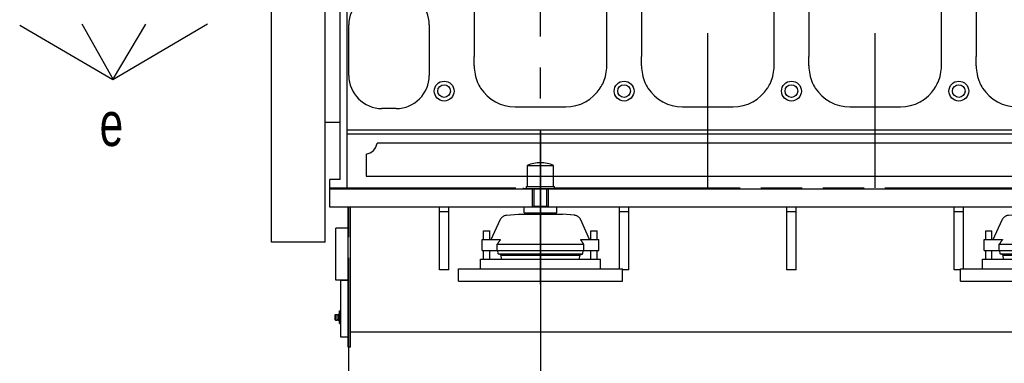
# Model space of a CAD drawing. Header units: millimetres. Extents: x 0 to 1189, y 0 to 841.
# Tile 3 of 117: x 108 to 263, y 95 to 149. Entities that reach past the tile are written whole.
import ezdxf
from ezdxf.enums import TextEntityAlignment as Align

# ---------------------------------------------------------------- set-up
doc = ezdxf.new("R2010")
doc.units = ezdxf.units.MM
doc.header["$LTSCALE"] = 65.395
doc.linetypes.add('CENTER', pattern=[0.6, 0.375, -0.075, 0.075, -0.075])
doc.linetypes.add('PHANTOM', pattern=[0.8, 0.45, -0.05, 0.1, -0.05, 0.1, -0.05])
doc.layers.get('0').update_dxf_attribs({"linetype": 'CONTINUOUS'})
for name, color, linetype in [('1907_731000_02_SIMPLE1_D_ABL517', 7, 'CONTINUOUS'), ('1907_731000_02_SIMPLE1_T1_D_PBL518', 7, 'CONTINUOUS'), ('1907_733000_06_SIMPLE1_A_ABL563', 7, 'CONTINUOUS'), ('1907_733000_06_SIMPLE1_T2_A_PBL564', 7, 'CONTINUOUS'), ('1907_734000_04_SIMPLE1_C_ABL525', 7, 'CONTINUOUS'), ('1907_734000_04_SIMPLE1_T1_C_PBL526', 7, 'CONTINUOUS'), ('1947_000000_IMO-2_SKL_PBL565', 7, 'CONTINUOUS'), ('1947_111100_12_SIMPLE1_T1_X_PBL533', 7, 'CONTINUOUS'), ('1947_111100_12_SIMPLE1_X_ABL532', 7, 'CONTINUOUS'), ('1947_111200_09_SIMPLE1_C_ABL529', 7, 'CONTINUOUS'), ('1947_111200_09_SIMPLE1_T10_C_PBL534', 7, 'CONTINUOUS'), ('1947_111200_09_SIMPLE1_T12_C_PBL545', 7, 'CONTINUOUS'), ('1947_111200_09_SIMPLE1_T12_C_PBL566', 7, 'CONTINUOUS'), ('1947_111200_09_SIMPLE1_T12_C_PBL574', 7, 'CONTINUOUS'), ('1947_111200_09_SIMPLE1_T12_C_PBL604', 7, 'CONTINUOUS'), ('1947_122000_06_SIMPLE1_B_ABL523', 7, 'CONTINUOUS'), ('1947_122000_06_SIMPLE1_T1_B_PBL524', 7, 'CONTINUOUS'), ('32007_040000_TLKGS_KS_V_ABL515', 7, 'CONTINUOUS'), ('32007_041000_TLKGS_KS_V_ABL516', 7, 'CONTINUOUS'), ('32007_313000_01_SIMPLE1_T1_X_PBL528', 7, 'CONTINUOUS'), ('32007_313000_01_SIMPLE1_X_ABL527', 7, 'CONTINUOUS'), ('32087_000000_TLKGS_MARKETING_ABL510', 7, 'CONTINUOUS'), ('32087_030000_TLKGS_V_ABL511', 7, 'CONTINUOUS'), ('32087_100000_TLKGS_V_ABL512', 7, 'CONTINUOUS'), ('32087_111000_01_SIMPLE1_X_ABL531', 7, 'CONTINUOUS'), ('32087_151200_XX_SIMPLE1_T1_X_PBL514', 7, 'CONTINUOUS'), ('32087_151200_XX_SIMPLE1_T2_X_PBL544', 7, 'CONTINUOUS'), ('32087_151200_XX_SIMPLE1_T2_X_PBL573', 7, 'CONTINUOUS'), ('32087_151200_XX_SIMPLE1_X_ABL513', 7, 'CONTINUOUS'), ('right_6_VBL509', 7, 'CONTINUOUS')]:
    doc.layers.add(name, color=color, linetype=linetype)
doc.styles.get("Standard").update_dxf_attribs({"font": 'txt', "width": 0.6})
doc.dimstyles.new('DIMSTYLE_1', dxfattribs={"dimtxt": 3.5, "dimasz": 3.5, "dimexe": 1.8, "dimexo": 0, "dimgap": 0.875, "dimtad": 1, "dimlfac": 20, "dimdsep": 46, "dimtxsty": 'Standard', "dimblk": '_FILLED', "dimblk1": '_FILLED', "dimblk2": '_FILLED', "dimcen": 0.09, "dimadec": 0, "dimazin": 0, "dimtp": 2, "dimtm": 2, "dimtfac": 1, "dimtofl": 0, "dimtmove": 0, "dimatfit": 3, "dimldrblk": '_FILLED', "dimfxl": 1, "dimtolj": 1, "dimarcsym": 0})

# ---------------------------------------------------------------- blocks, each defined once
blk = doc.blocks.new('_FILLED')
at = {"color": 0, "linetype": 'ByBlock'}
blk.add_solid([(0, 0), (-1, 0.167), (-1, -0.167)], dxfattribs=at)
blk = doc.blocks.new('*D7')
at = {"color": 2, "linetype": 'Continuous'}
for p, q in [((452.2, 146.35), (452.2, 68.6)), ((190, 107.52), (190, 68.6)), ((190, 70.4), (321.1, 70.4)), ((452.2, 70.4), (321.1, 70.4))]:
    blk.add_line(p, q, dxfattribs=at)
at = {"color": 2, "linetype": 'Continuous', "xscale": 3.5, "yscale": 3.5, "zscale": 3.5, "rotation": 180}
blk.add_blockref('_FILLED', (190, 70.4), dxfattribs=at)
at = {"color": 2, "linetype": 'Continuous', "xscale": 3.5, "yscale": 3.5, "zscale": 3.5}
blk.add_blockref('_FILLED', (452.2, 70.4), dxfattribs=at)
at = {"color": 2, "linetype": 'Continuous', "width": 0.672619}
blk.add_text('5244', height=3.5, dxfattribs=at).set_placement((321.1, 71.28), align=Align.CENTER)
blk = doc.blocks.new('32087_151200_XX_SIMPLE1_T1_X_PBL514', base_point=(297.52, 102.61))
at = {"layer": '32087_151200_XX_SIMPLE1_T1_X_PBL514', "color": 8, "linetype": 'PHANTOM'}
for p, q in [((156.65, 119.65), (156.65, 122.65)), ((156.65, 122.65), (187.79, 122.65)), ((187.25, 122.65), (187.25, 122.55)), ((187.25, 122.55), (188.75, 122.55)), ((188.75, 119.65), (188.75, 122.55)), ((191.25, 119.65), (191.25, 122.55)), ((191.25, 122.55), (192.75, 122.55)), ((192.21, 122.65), (267.29, 122.65)), ((192.75, 122.65), (192.75, 122.55)), ((156.65, 119.65), (188.75, 119.65)), ((159.65, 82.15), (159.65, 119.65)), ((174, 109.65), (174, 119.65)), ((174, 118.9), (175.5, 118.9)), ((175.5, 109.65), (175.5, 119.65)), ((191.25, 119.65), (268.25, 119.65)), ((202.5, 109.85), (202.5, 119.65)), ((202.5, 118.9), (204, 118.9)), ((204, 109.65), (204, 119.65)), ((229, 109.65), (229, 119.65)), ((229, 118.9), (230.5, 118.9)), ((230.5, 109.65), (230.5, 119.65)), ((255.5, 109.65), (255.5, 119.65)), ((255.5, 118.9), (257, 118.9)), ((257, 109.85), (257, 119.65)), ((159.55, 116.27), (157.6, 116.27)), ((157.6, 108.03), (157.6, 116.27)), ((175.5, 109.65), (174, 109.65)), ((204, 109.65), (203, 109.65)), ((230.5, 109.65), (229, 109.65)), ((256.5, 109.65), (255.5, 109.65)), ((159.65, 108.03), (157.6, 108.03)), ((158.15, 101.15), (158.15, 103.15)), ((158.15, 103.15), (158.4, 103.15)), ((157.47, 102.55), (157.52, 102.6)), ((157.47, 101.75), (157.47, 102.55)), ((157.47, 101.75), (157.52, 101.7)), ((157.52, 101.7), (157.52, 102.6)), ((157.52, 102.6), (157.83, 102.6)), ((157.52, 101.7), (157.83, 101.7)), ((157.83, 101.7), (157.83, 102.6)), ((157.83, 102.6), (157.9, 102.56)), ((157.83, 101.7), (157.9, 101.74)), ((157.95, 102.55), (158.07, 102.6)), ((157.95, 101.75), (158.07, 101.7)), ((158.07, 101.58), (158.07, 102.72)), ((158.07, 102.72), (158.15, 102.72)), ((158.07, 101.58), (158.15, 101.58)), ((158.15, 101.15), (158.4, 101.15))]:
    blk.add_line(p, q, dxfattribs=at)
for centre, start, end in [((157.93, 102.61), 240.0257, 292.5816), ((157.93, 101.69), 67.4184, 119.9743)]:
    blk.add_arc(centre, 0.06, start, end, dxfattribs=at)
blk = doc.blocks.new('32087_151200_XX_SIMPLE1_T2_X_PBL544', base_point=(190, 118.82))
at = {"layer": '32087_151200_XX_SIMPLE1_T2_X_PBL544', "color": 2, "linetype": 'CENTER'}
blk.add_line((190, 131.65), (190, 105.98), dxfattribs=at)
at = {"layer": '32087_151200_XX_SIMPLE1_T2_X_PBL544', "color": 8, "linetype": 'PHANTOM'}
for p, q in [((187.92, 122.91), (187.92, 126.21)), ((187.92, 126.21), (192.08, 126.21)), ((192.08, 122.91), (192.08, 126.21)), ((187.79, 122.55), (187.79, 122.91)), ((187.79, 122.91), (192.21, 122.91)), ((188.75, 122.55), (191.25, 122.55)), ((189.01, 119.75), (189.01, 122.55)), ((190.99, 119.75), (190.99, 122.55)), ((192.21, 122.55), (192.21, 122.91)), ((187.4, 118.73), (187.4, 119.65)), ((187.4, 118.73), (192.6, 118.73)), ((188.56, 118.48), (188.56, 118.73)), ((188.75, 119.75), (191.25, 119.75)), ((191.44, 118.48), (191.44, 118.73)), ((192.6, 118.73), (192.6, 119.65)), ((182.21, 114.49), (183.6, 117.58)), ((184.63, 118.32), (186.5, 118.48)), ((186.5, 118.48), (193.5, 118.48)), ((195.37, 118.32), (193.5, 118.48)), ((197.79, 114.49), (196.4, 117.58)), ((181, 114.49), (181, 115.85)), ((181, 115.85), (182, 115.85)), ((182, 114.49), (182, 115.85)), ((198, 114.49), (198, 115.85)), ((198, 115.85), (199, 115.85)), ((199, 114.49), (199, 115.85)), ((180.75, 112.74), (180.75, 114.49)), ((180.75, 114.49), (183.68, 114.49)), ((196.32, 114.49), (199.25, 114.49)), ((199.25, 112.74), (199.25, 114.49)), ((180.75, 112.74), (199.25, 112.74)), ((181, 111.35), (181, 112.74)), ((182, 111.35), (182, 112.74)), ((183.15, 112.74), (183.15, 113.74)), ((183.15, 113.74), (196.85, 113.74)), ((183.28, 112.23), (183.26, 112.74)), ((196.72, 112.23), (196.74, 112.74)), ((196.85, 112.74), (196.85, 113.74)), ((198, 111.35), (198, 112.74)), ((199, 111.35), (199, 112.74)), ((180.5, 109.85), (180.5, 111.35)), ((180.5, 111.35), (199.5, 111.35)), ((183.77, 111.98), (183.28, 112.23)), ((183.28, 112.23), (196.72, 112.23)), ((183.84, 111.35), (183.77, 111.98)), ((183.77, 111.98), (196.23, 111.98)), ((196.16, 111.35), (196.23, 111.98)), ((196.23, 111.98), (196.72, 112.23)), ((199.5, 109.85), (199.5, 111.35)), ((177, 107.85), (177, 109.85)), ((177, 109.85), (203, 109.85)), ((203, 107.85), (203, 109.85)), ((177, 107.85), (203, 107.85))]:
    blk.add_line(p, q, dxfattribs=at)
for centre, radius, start, end in [((190, 121.51), 5.14, 66.0588, 113.9412), ((184.74, 117.07), 1.25, 95, 155.8195), ((195.26, 117.07), 1.25, 24.1805, 85)]:
    blk.add_arc(centre, radius, start, end, dxfattribs=at)
for points, knots in [([(183.68, 114.49), (183.63, 114.43), (183.45, 114.19), (183.28, 113.94), (183.15, 113.74)], [0, 0, 0, 0, 0.247602, 1, 1, 1, 1]), ([(196.85, 113.74), (196.81, 113.81), (196.64, 114.06), (196.46, 114.31), (196.32, 114.49)], [0, 0, 0, 0, 0.252037, 1, 1, 1, 1])]:
    blk.add_open_spline(points, degree=3, knots=knots, dxfattribs=at)
blk = doc.blocks.new('32087_151200_XX_SIMPLE1_T2_X_PBL573', base_point=(269.5, 118.82))
at = {"layer": '32087_151200_XX_SIMPLE1_T2_X_PBL573', "color": 2, "linetype": 'CENTER'}
blk.add_line((269.5, 131.65), (269.5, 105.98), dxfattribs=at)
at = {"layer": '32087_151200_XX_SIMPLE1_T2_X_PBL573', "color": 8, "linetype": 'PHANTOM'}
for p, q in [((267.42, 126.21), (271.58, 126.21)), ((267.42, 122.91), (267.42, 126.21)), ((271.58, 122.91), (271.58, 126.21)), ((267.29, 122.91), (271.71, 122.91)), ((267.29, 122.55), (267.29, 122.91)), ((268.25, 122.55), (270.75, 122.55)), ((268.51, 119.75), (268.51, 122.55)), ((270.49, 119.75), (270.49, 122.55)), ((271.71, 122.55), (271.71, 122.91)), ((266.9, 118.73), (266.9, 119.65)), ((266.9, 118.73), (272.1, 118.73)), ((268.06, 118.48), (268.06, 118.73)), ((268.25, 119.75), (270.75, 119.75)), ((270.94, 118.48), (270.94, 118.73)), ((272.1, 118.73), (272.1, 119.65)), ((261.71, 114.49), (263.1, 117.58)), ((264.13, 118.32), (266, 118.48)), ((266, 118.48), (273, 118.48)), ((274.87, 118.32), (273, 118.48)), ((277.29, 114.49), (275.9, 117.58)), ((260.5, 115.85), (261.5, 115.85)), ((260.5, 114.49), (260.5, 115.85)), ((261.5, 114.49), (261.5, 115.85)), ((277.5, 115.85), (278.5, 115.85)), ((277.5, 114.49), (277.5, 115.85)), ((278.5, 114.49), (278.5, 115.85)), ((260.25, 114.49), (263.18, 114.49)), ((260.25, 112.74), (260.25, 114.49)), ((275.82, 114.49), (278.75, 114.49)), ((278.75, 112.74), (278.75, 114.49)), ((260.25, 112.74), (278.75, 112.74)), ((260.5, 111.35), (260.5, 112.74)), ((261.5, 111.35), (261.5, 112.74)), ((262.65, 113.74), (276.35, 113.74)), ((262.65, 112.74), (262.65, 113.74)), ((262.79, 112.23), (262.76, 112.74)), ((276.21, 112.23), (276.24, 112.74)), ((276.35, 112.74), (276.35, 113.74)), ((277.5, 111.35), (277.5, 112.74)), ((278.5, 111.35), (278.5, 112.74)), ((260, 111.35), (279, 111.35)), ((260, 109.85), (260, 111.35)), ((263.27, 111.98), (262.79, 112.23)), ((262.79, 112.23), (276.21, 112.23)), ((263.27, 111.98), (275.73, 111.98)), ((263.34, 111.35), (263.27, 111.98)), ((275.66, 111.35), (275.73, 111.98)), ((275.73, 111.98), (276.21, 112.23)), ((279, 109.85), (279, 111.35)), ((256.5, 109.85), (282.5, 109.85)), ((256.5, 107.85), (256.5, 109.85)), ((282.5, 107.85), (282.5, 109.85)), ((256.5, 107.85), (282.5, 107.85))]:
    blk.add_line(p, q, dxfattribs=at)
for centre, radius, start, end in [((269.5, 121.51), 5.14, 66.0588, 113.9412), ((264.24, 117.07), 1.25, 95, 155.8195), ((274.76, 117.07), 1.25, 24.1805, 85)]:
    blk.add_arc(centre, radius, start, end, dxfattribs=at)
for points, knots in [([(263.18, 114.49), (263.13, 114.43), (262.95, 114.19), (262.78, 113.94), (262.65, 113.74)], [0, 0, 0, 0, 0.247602, 1, 1, 1, 1]), ([(276.35, 113.74), (276.31, 113.81), (276.14, 114.06), (275.96, 114.31), (275.82, 114.49)], [0, 0, 0, 0, 0.252037, 1, 1, 1, 1])]:
    blk.add_open_spline(points, degree=3, knots=knots, dxfattribs=at)
blk = doc.blocks.new('32087_151200_XX_SIMPLE1_X_ABL513', base_point=(297.52, 106.03))
at = {"layer": '32087_151200_XX_SIMPLE1_T1_X_PBL514'}
blk.add_blockref('32087_151200_XX_SIMPLE1_T1_X_PBL514', (297.52, 102.61), dxfattribs=at)
at = {"layer": '32087_151200_XX_SIMPLE1_T2_X_PBL544'}
blk.add_blockref('32087_151200_XX_SIMPLE1_T2_X_PBL544', (190, 118.82), dxfattribs=at)
at = {"layer": '32087_151200_XX_SIMPLE1_T2_X_PBL573'}
blk.add_blockref('32087_151200_XX_SIMPLE1_T2_X_PBL573', (269.5, 118.82), dxfattribs=at)
blk = doc.blocks.new('1947_122000_06_SIMPLE1_T1_B_PBL524', base_point=(284.88, 109.95))
at = {"layer": '1947_122000_06_SIMPLE1_T1_B_PBL524', "color": 7, "linetype": 'Continuous'}
for p, q in [((156.65, 119.6), (156.65, 122.5)), ((156.65, 122.5), (159.4, 122.5)), ((413.1, 119.6), (156.65, 119.6)), ((159.55, 97.4), (159.55, 119.6)), ((159.95, 97.4), (159.95, 119.6)), ((158.4, 99), (158.4, 108)), ((159.55, 108), (158.4, 108)), ((159.95, 99.85), (407.75, 99.85)), ((159.55, 99), (158.4, 99)), ((159.95, 97.4), (159.55, 97.4))]:
    blk.add_line(p, q, dxfattribs=at)
blk = doc.blocks.new('1947_122000_06_SIMPLE1_B_ABL523', base_point=(284.875, 109.95))
at = {"layer": '1947_122000_06_SIMPLE1_T1_B_PBL524'}
blk.add_blockref('1947_122000_06_SIMPLE1_T1_B_PBL524', (284.875, 109.95), dxfattribs=at)
blk = doc.blocks.new('1947_111200_09_SIMPLE1_T10_C_PBL534', base_point=(166.03, 144.5))
at = {"layer": '1947_111200_09_SIMPLE1_T10_C_PBL534', "color": 7, "linetype": 'Continuous'}
for p, q in [((164.9, 153.75), (167.15, 153.75)), ((159.65, 140.5), (159.65, 148.5)), ((172.4, 148.5), (172.4, 140.5)), ((167.15, 135.25), (164.9, 135.25))]:
    blk.add_line(p, q, dxfattribs=at)
for centre, start, end in [((164.9, 148.5), 90, 180), ((167.15, 148.5), 0, 90), ((164.9, 140.5), 180, 270), ((167.15, 140.5), 270, 360)]:
    blk.add_arc(centre, 5.25, start, end, dxfattribs=at)
blk = doc.blocks.new('1947_111200_09_SIMPLE1_T12_C_PBL545', base_point=(190, 153.75))
at = {"layer": '1947_111200_09_SIMPLE1_T12_C_PBL545', "color": 7, "linetype": 'Continuous'}
for p, q in [((194, 172), (185.99, 172)), ((179.5, 165.49), (179.51, 164.01)), ((179.51, 164.01), (179.51, 143.5)), ((200.49, 143.49), (200.49, 164)), ((200.5, 141.99), (200.49, 143.49)), ((199.47, 138.5), (199.48, 138.51)), ((186, 135.5), (194, 135.5))]:
    blk.add_line(p, q, dxfattribs=at)
for centre, radius, start, end in [((186.01, 165.48), 6.52, 90.1732, 147.2173), ((194, 165.5), 6.5, 32.694, 90), ((185.95, 165.52), 6.44, 147.2173, 156.5056), ((194.02, 165.58), 6.44, 22.9923, 32.2056), ((186, 165.5), 6.5, 156.5056, 180.0668), ((194, 165.5), 6.49, 359.9828, 23.5645), ((188.39, 164.75), 12.12, 356.489, 3.557), ((144.96, 142.75), 34.55, 358.7753, 1.2482), ((186, 142), 6.49, 179.9178, 203.6301), ((194, 142), 6.5, 336.5214, 359.9537), ((185.97, 141.92), 6.44, 203.1105, 212.1454), ((194.06, 141.97), 6.43, 327.5209, 336.5982), ((186, 142), 6.5, 212.5834, 270.0031), ((194, 142), 6.5, 270, 327.37)]:
    blk.add_arc(centre, radius, start, end, dxfattribs=at)
blk = doc.blocks.new('1947_111200_09_SIMPLE1_T12_C_PBL566', base_point=(216.5, 153.75))
at = {"layer": '1947_111200_09_SIMPLE1_T12_C_PBL566', "color": 7, "linetype": 'Continuous'}
for p, q in [((220.5, 172), (212.49, 172)), ((206, 165.49), (206.01, 164.01)), ((206.01, 164.01), (206.01, 143.5)), ((226.99, 143.49), (226.99, 164)), ((227, 141.99), (226.99, 143.49)), ((225.97, 138.5), (225.98, 138.51)), ((212.5, 135.5), (220.5, 135.5))]:
    blk.add_line(p, q, dxfattribs=at)
for centre, radius, start, end in [((212.51, 165.48), 6.52, 90.1732, 147.2173), ((220.5, 165.5), 6.5, 32.694, 90), ((212.45, 165.52), 6.44, 147.2173, 156.5056), ((220.52, 165.58), 6.44, 22.9923, 32.2056), ((212.5, 165.5), 6.5, 156.5056, 180.0668), ((220.5, 165.5), 6.49, 359.9828, 23.5645), ((214.89, 164.75), 12.12, 356.489, 3.557), ((171.46, 142.75), 34.55, 358.7753, 1.2482), ((212.5, 142), 6.49, 179.9178, 203.6301), ((220.5, 142), 6.5, 336.5214, 359.9537), ((212.47, 141.92), 6.44, 203.1105, 212.1454), ((220.56, 141.97), 6.43, 327.5209, 336.5982), ((212.5, 142), 6.5, 212.5834, 270.0031), ((220.5, 142), 6.5, 270, 327.37)]:
    blk.add_arc(centre, radius, start, end, dxfattribs=at)
blk = doc.blocks.new('1947_111200_09_SIMPLE1_T12_C_PBL574', base_point=(242.99, 153.75))
at = {"layer": '1947_111200_09_SIMPLE1_T12_C_PBL574', "color": 7, "linetype": 'Continuous'}
for p, q in [((247, 172), (238.99, 172)), ((232.5, 165.49), (232.51, 164.01)), ((232.51, 164.01), (232.51, 143.5)), ((253.49, 143.49), (253.49, 164)), ((253.5, 141.99), (253.49, 143.49)), ((252.47, 138.5), (252.48, 138.51)), ((239, 135.5), (247, 135.5))]:
    blk.add_line(p, q, dxfattribs=at)
for centre, radius, start, end in [((239.01, 165.48), 6.52, 90.1732, 147.2173), ((247, 165.5), 6.5, 32.694, 90), ((238.95, 165.52), 6.44, 147.2173, 156.5056), ((247.02, 165.58), 6.44, 22.9923, 32.2056), ((239, 165.5), 6.5, 156.5056, 180.0668), ((247, 165.5), 6.49, 359.9828, 23.5645), ((241.39, 164.75), 12.12, 356.489, 3.557), ((197.96, 142.75), 34.55, 358.7753, 1.2482), ((239, 142), 6.49, 179.9178, 203.6301), ((247, 142), 6.5, 336.5214, 359.9537), ((238.97, 141.92), 6.44, 203.1105, 212.1454), ((247.05, 141.97), 6.43, 327.5209, 336.5982), ((239, 142), 6.5, 212.5834, 270.0031), ((247, 142), 6.5, 270, 327.37)]:
    blk.add_arc(centre, radius, start, end, dxfattribs=at)
blk = doc.blocks.new('1947_111200_09_SIMPLE1_T12_C_PBL604', base_point=(269.49, 153.75))
at = {"layer": '1947_111200_09_SIMPLE1_T12_C_PBL604', "color": 7, "linetype": 'Continuous'}
for p, q in [((273.5, 172), (265.49, 172)), ((259, 165.49), (259.01, 164.01)), ((259.01, 164.01), (259.01, 143.5)), ((279.99, 143.49), (279.99, 164)), ((280, 141.99), (279.99, 143.49)), ((278.97, 138.5), (278.98, 138.51)), ((265.5, 135.5), (273.5, 135.5))]:
    blk.add_line(p, q, dxfattribs=at)
for centre, radius, start, end in [((265.51, 165.48), 6.52, 90.1732, 147.2173), ((273.5, 165.5), 6.5, 32.694, 90), ((265.44, 165.52), 6.44, 147.2173, 156.5056), ((273.52, 165.58), 6.44, 22.9923, 32.2056), ((265.5, 165.5), 6.5, 156.5056, 180.0668), ((273.5, 165.5), 6.49, 359.9828, 23.5645), ((267.89, 164.75), 12.12, 356.489, 3.557), ((224.46, 142.75), 34.55, 358.7753, 1.2482), ((265.5, 142), 6.49, 179.9178, 203.6301), ((273.5, 142), 6.5, 336.5214, 359.9537), ((265.47, 141.92), 6.44, 203.1105, 212.1454), ((273.55, 141.97), 6.43, 327.5209, 336.5982), ((265.5, 142), 6.5, 212.5834, 270.0031), ((273.5, 142), 6.5, 270, 327.37)]:
    blk.add_arc(centre, radius, start, end, dxfattribs=at)
blk = doc.blocks.new('1947_111200_09_SIMPLE1_C_ABL529', base_point=(283.9, 174.94))
at = {"layer": '1947_111200_09_SIMPLE1_T10_C_PBL534'}
blk.add_blockref('1947_111200_09_SIMPLE1_T10_C_PBL534', (166.03, 144.5), dxfattribs=at)
at = {"layer": '1947_111200_09_SIMPLE1_T12_C_PBL545'}
blk.add_blockref('1947_111200_09_SIMPLE1_T12_C_PBL545', (190, 153.75), dxfattribs=at)
at = {"layer": '1947_111200_09_SIMPLE1_T12_C_PBL566'}
blk.add_blockref('1947_111200_09_SIMPLE1_T12_C_PBL566', (216.5, 153.75), dxfattribs=at)
at = {"layer": '1947_111200_09_SIMPLE1_T12_C_PBL574'}
blk.add_blockref('1947_111200_09_SIMPLE1_T12_C_PBL574', (242.99, 153.75), dxfattribs=at)
at = {"layer": '1947_111200_09_SIMPLE1_T12_C_PBL604'}
blk.add_blockref('1947_111200_09_SIMPLE1_T12_C_PBL604', (269.49, 153.75), dxfattribs=at)
blk = doc.blocks.new('1947_111100_12_SIMPLE1_T1_X_PBL533', base_point=(285.2, 169.62))
at = {"layer": '1947_111100_12_SIMPLE1_T1_X_PBL533', "color": 7, "linetype": 'Continuous'}
for p, q in [((159.4, 131.25), (159.4, 161.5)), ((159.4, 131.85), (411, 131.85)), ((159.4, 122.5), (159.4, 131.25)), ((159.4, 131.25), (411, 131.25)), ((406.27, 129.75), (164.13, 129.75)), ((162.4, 128.02), (162.4, 124.5)), ((162.4, 124.5), (408.5, 124.5)), ((159.4, 122.5), (411, 122.5))]:
    blk.add_line(p, q, dxfattribs=at)
for centre, radius in [((174.75, 138), 1.57), ((174.75, 138), 1), ((203.25, 138), 1.57), ((203.25, 138), 1), ((229.75, 138), 1.57), ((229.75, 138), 1), ((256.25, 138), 1.57), ((256.25, 138), 1)]:
    blk.add_circle(centre, radius, dxfattribs=at)
blk.add_arc((162.15, 130), 2, 277.1808, 352.8192, dxfattribs=at)
blk = doc.blocks.new('1947_111100_12_SIMPLE1_X_ABL532', base_point=(285.2, 169.625))
at = {"layer": '1947_111100_12_SIMPLE1_T1_X_PBL533'}
blk.add_blockref('1947_111100_12_SIMPLE1_T1_X_PBL533', (285.2, 169.625), dxfattribs=at)
blk = doc.blocks.new('32087_111000_01_SIMPLE1_X_ABL531', base_point=(285.2, 169.625))
at = {"layer": '1947_111100_12_SIMPLE1_X_ABL532'}
blk.add_blockref('1947_111100_12_SIMPLE1_X_ABL532', (285.2, 169.625), dxfattribs=at)
blk = doc.blocks.new('32087_100000_TLKGS_V_ABL512', base_point=(297.525, 166.65))
at = {"layer": '1947_111200_09_SIMPLE1_C_ABL529'}
blk.add_blockref('1947_111200_09_SIMPLE1_C_ABL529', (283.9, 174.9375), dxfattribs=at)
at = {"layer": '1947_122000_06_SIMPLE1_B_ABL523'}
blk.add_blockref('1947_122000_06_SIMPLE1_B_ABL523', (284.875, 109.95), dxfattribs=at)
at = {"layer": '32087_111000_01_SIMPLE1_X_ABL531'}
blk.add_blockref('32087_111000_01_SIMPLE1_X_ABL531', (285.2, 169.625), dxfattribs=at)
at = {"layer": '32087_151200_XX_SIMPLE1_X_ABL513'}
blk.add_blockref('32087_151200_XX_SIMPLE1_X_ABL513', (297.525, 106.025), dxfattribs=at)
blk = doc.blocks.new('32087_030000_TLKGS_V_ABL511', base_point=(315.81, 189.93))
at = {"layer": '32087_100000_TLKGS_V_ABL512'}
blk.add_blockref('32087_100000_TLKGS_V_ABL512', (297.52, 166.65), dxfattribs=at)
blk = doc.blocks.new('1907_731000_02_SIMPLE1_T1_D_PBL518', base_point=(151.65, 150))
at = {"layer": '1907_731000_02_SIMPLE1_T1_D_PBL518', "color": 7, "linetype": 'Continuous'}
for p, q in [((147.4, 114.03), (147.4, 185.97)), ((155.9, 185.97), (147.4, 185.97)), ((155.9, 163.46), (155.9, 185.97)), ((155.9, 114.03), (155.9, 162.36)), ((155.9, 114.03), (147.4, 114.03))]:
    blk.add_line(p, q, dxfattribs=at)
blk = doc.blocks.new('1907_731000_02_SIMPLE1_D_ABL517', base_point=(151.65, 150))
at = {"layer": '1907_731000_02_SIMPLE1_T1_D_PBL518'}
blk.add_blockref('1907_731000_02_SIMPLE1_T1_D_PBL518', (151.65, 150), dxfattribs=at)
blk = doc.blocks.new('1907_734000_04_SIMPLE1_T1_C_PBL526', base_point=(157.65, 145.38))
at = {"layer": '1907_734000_04_SIMPLE1_T1_C_PBL526', "color": 7, "linetype": 'Continuous'}
for p, q in [((158.3, 166.96), (155.9, 166.96)), ((158.3, 163.46), (158.3, 168.25)), ((159.4, 168.25), (158.3, 168.25)), ((158.3, 124), (158.3, 162.36)), ((158.3, 133.04), (155.9, 133.04)), ((156.65, 122.5), (156.65, 124)), ((158.3, 124), (156.65, 124))]:
    blk.add_line(p, q, dxfattribs=at)
blk = doc.blocks.new('1907_734000_04_SIMPLE1_C_ABL525', base_point=(157.65, 145.375))
at = {"layer": '1907_734000_04_SIMPLE1_T1_C_PBL526'}
blk.add_blockref('1907_734000_04_SIMPLE1_T1_C_PBL526', (157.65, 145.375), dxfattribs=at)
blk = doc.blocks.new('32007_313000_01_SIMPLE1_T1_X_PBL528', base_point=(158.9, 193.11))
at = {"layer": '32007_313000_01_SIMPLE1_T1_X_PBL528', "color": 7, "linetype": 'Continuous'}
for p, q in [((158.4, 181.25), (158.4, 204.97)), ((159.4, 204.97), (158.4, 204.97)), ((159.4, 199.89), (158.4, 199.89)), ((159.4, 196.88), (158.4, 196.88)), ((159.4, 192.97), (158.4, 192.97)), ((159.4, 181.25), (158.4, 181.25))]:
    blk.add_line(p, q, dxfattribs=at)
blk = doc.blocks.new('32007_313000_01_SIMPLE1_X_ABL527', base_point=(158.9, 193.11))
at = {"layer": '32007_313000_01_SIMPLE1_T1_X_PBL528'}
blk.add_blockref('32007_313000_01_SIMPLE1_T1_X_PBL528', (158.9, 193.11), dxfattribs=at)
blk = doc.blocks.new('1907_733000_06_SIMPLE1_T2_A_PBL564', base_point=(156.95, 169.1))
at = {"layer": '1907_733000_06_SIMPLE1_T2_A_PBL564', "color": 7, "linetype": 'Continuous'}
for p, q in [((155.9, 168.01), (157.31, 171.23)), ((156.26, 166.96), (158, 170.93))]:
    blk.add_line(p, q, dxfattribs=at)
blk.add_arc((157.81, 171.44), 0.545, 279.4502, 213.2878, dxfattribs=at)
for points, knots in [([(157.6, 170.95), (157.57, 170.97), (157.48, 171.01), (157.39, 171.08), (157.35, 171.14)], [0, 0, 0, 0, 0.276554, 1, 1, 1, 1]), ([(157.9, 170.9), (157.88, 170.9), (157.77, 170.89), (157.67, 170.92), (157.6, 170.95)], [0, 0, 0, 0, 0.217309, 1, 1, 1, 1])]:
    blk.add_open_spline(points, degree=3, knots=knots, dxfattribs=at)
blk = doc.blocks.new('1907_733000_06_SIMPLE1_A_ABL563', base_point=(156.95, 169.1))
at = {"layer": '1907_733000_06_SIMPLE1_T2_A_PBL564'}
blk.add_blockref('1907_733000_06_SIMPLE1_T2_A_PBL564', (156.95, 169.1), dxfattribs=at)
blk = doc.blocks.new('32007_041000_TLKGS_KS_V_ABL516', base_point=(153.4, 159.5))
at = {"layer": '1907_731000_02_SIMPLE1_D_ABL517'}
blk.add_blockref('1907_731000_02_SIMPLE1_D_ABL517', (151.65, 150), dxfattribs=at)
at = {"layer": '1907_733000_06_SIMPLE1_A_ABL563'}
blk.add_blockref('1907_733000_06_SIMPLE1_A_ABL563', (156.95, 169.1), dxfattribs=at)
at = {"layer": '1907_734000_04_SIMPLE1_C_ABL525'}
blk.add_blockref('1907_734000_04_SIMPLE1_C_ABL525', (157.65, 145.38), dxfattribs=at)
at = {"layer": '32007_313000_01_SIMPLE1_X_ABL527'}
blk.add_blockref('32007_313000_01_SIMPLE1_X_ABL527', (158.9, 193.11), dxfattribs=at)
blk = doc.blocks.new('32007_040000_TLKGS_KS_V_ABL515', base_point=(153.4, 159.5))
at = {"layer": '32007_041000_TLKGS_KS_V_ABL516'}
blk.add_blockref('32007_041000_TLKGS_KS_V_ABL516', (153.4, 159.5), dxfattribs=at)
blk = doc.blocks.new('32087_000000_TLKGS_MARKETING_ABL510', base_point=(314.99, 189.93))
at = {"layer": '32007_040000_TLKGS_KS_V_ABL515'}
blk.add_blockref('32007_040000_TLKGS_KS_V_ABL515', (153.4, 159.5), dxfattribs=at)
at = {"layer": '32087_030000_TLKGS_V_ABL511'}
blk.add_blockref('32087_030000_TLKGS_V_ABL511', (315.81, 189.93), dxfattribs=at)
blk = doc.blocks.new('1947_000000_IMO-2_SKL_PBL565', base_point=(280.3, 181.13))
at = {"layer": '1947_000000_IMO-2_SKL_PBL565', "color": 2, "linetype": 'CENTER'}
for p, q in [((190, 107.41), (190, 254.85)), ((216.5, 122.65), (216.5, 254.85)), ((243, 122.65), (243, 254.85))]:
    blk.add_line(p, q, dxfattribs=at)
blk = doc.blocks.new('RIGHT_6_VBL509', base_point=(322.71, 200.32))
at = {"layer": '1947_000000_IMO-2_SKL_PBL565'}
blk.add_blockref('1947_000000_IMO-2_SKL_PBL565', (280.3, 181.13), dxfattribs=at)
at = {"layer": '32087_000000_TLKGS_MARKETING_ABL510'}
blk.add_blockref('32087_000000_TLKGS_MARKETING_ABL510', (314.99, 189.93), dxfattribs=at)

msp = doc.modelspace()

# ---------------------------------------------------------------- linework, layer by layer
at = {"color": 7, "linetype": 'Continuous'}
for p, q in [((107.52926, 148.46835), (122.30474, 139.8354)), ((117.37893, 148.68065), (122.32591, 139.84431)), ((137.2698, 148.62951), (122.27368, 139.80526)), ((127.47641, 148.62951), (122.32468, 140.00929))]:
    msp.add_line(p, q, dxfattribs=at)

# ---------------------------------------------------------------- block references
at = {"layer": 'right_6_VBL509'}
msp.add_blockref('RIGHT_6_VBL509', (322.70686, 200.325), dxfattribs=at)

# ---------------------------------------------------------------- texts
at = {"color": 2, "linetype": 'Continuous', "width": 0.714286}
msp.add_text('e', height=7, dxfattribs=at).set_placement((120.1944, 129.30845))

# ---------------------------------------------------------------- dimensions: what is measured, and where the dimension line sits
at = {"color": 2, "linetype": 'Continuous'}
dim = msp.add_linear_dim(base=(452.2, 70.4), p1=(190, 107.5174), p2=(452.2, 146.355), dimstyle='DIMSTYLE_1', dxfattribs=at)
dim.commit()
dim.dimension.update_dxf_attribs({"geometry": '*D7', "text_midpoint": (320.76668, 70.4), "dimtype": 160})

doc.saveas('drawing.dxf')
